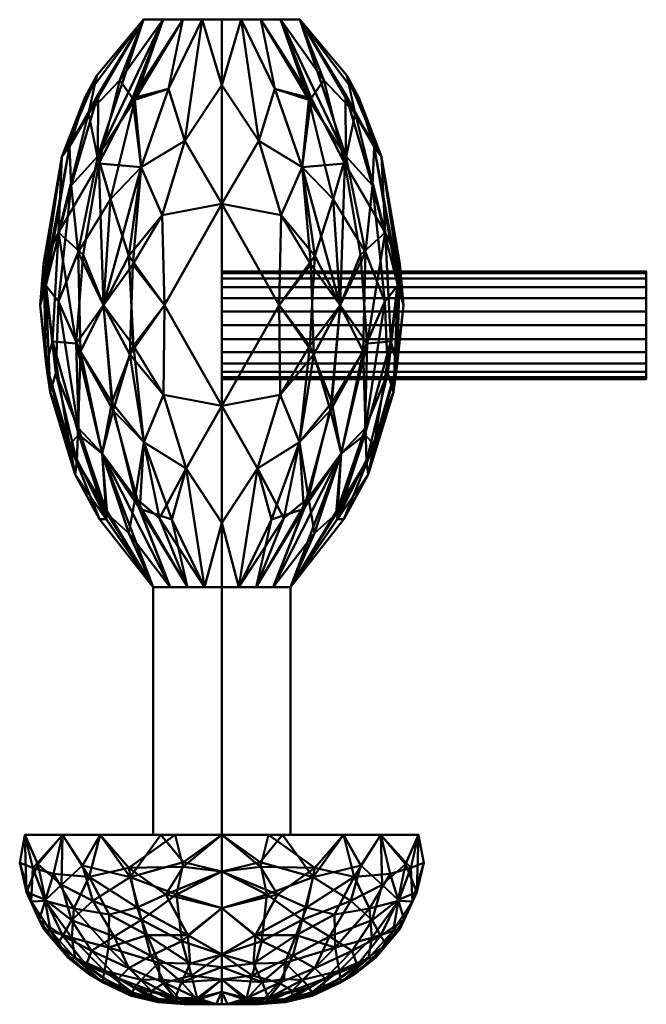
# Model space of a CAD drawing. Header units: millimetres. Extents: x -422 to 422, y -297 to 0.
# Tile 1 of 256: x -387 to -313, y -263 to -147. Entities that reach past the tile are written whole.
import ezdxf

# ---------------------------------------------------------------- set-up
doc = ezdxf.new("R2010")
doc.units = ezdxf.units.MM
doc.layers.add('A-GENM', color=13, linetype='Continuous', lineweight=40)

# ---------------------------------------------------------------- blocks, each defined once
blk = doc.blocks.new('MHS_Chartwell_Valve_Wall - MHS_Chartwell_Valve_Wall-25978-Preview')
at = {"layer": 'A-GENM'}
mesh = blk.add_polyface(dxfattribs=at)
corners = [(6.35, 50, 110), (6.13, 50, 108.36), (5.5, 50, 106.83), (4.49, 50, 105.51), (3.17, 50, 104.5), (1.64, 50, 103.87), (0, 50, 103.65), (-1.64, 50, 103.87), (-3.18, 50, 104.5), (-4.49, 50, 105.51), (-5.5, 50, 106.83), (-6.13, 50, 108.36), (-6.35, 50, 110), (-6.13, 50, 111.64), (-5.5, 50, 113.18), (-4.49, 50, 114.49), (-3.18, 50, 115.5), (-1.64, 50, 116.13), (0, 50, 116.35), (1.64, 50, 116.13), (3.17, 50, 115.5), (4.49, 50, 114.49), (5.5, 50, 113.18), (6.13, 50, 111.64)]
mesh.append_faces([[corners[k] for k in face] for face in [(17, 15, 16)]], dxfattribs={"vtx0": -1})
mesh.append_faces([[corners[k] for k in face] for face in [(6, 13, 17)]], dxfattribs={"vtx0": -1, "vtx1": -1, "vtx2": -1})
mesh.append_faces([[corners[k] for k in face] for face in [(22, 6, 17, 18)]], dxfattribs={"vtx0": -1, "vtx1": -1, "vtx3": -1})
mesh.append_faces([[corners[k] for k in face] for face in [(6, 11, 12, 13)]], dxfattribs={"vtx0": -1, "vtx3": -1})
mesh.append_faces([[corners[k] for k in face] for face in [(10, 11, 6, 9), (22, 23, 2)]], dxfattribs={"vtx1": -1, "vtx2": -1})
mesh.append_faces([[corners[k] for k in face] for face in [(2, 3, 6, 22)]], dxfattribs={"vtx1": -1, "vtx2": -1, "vtx3": -1})
mesh.append_faces([[corners[k] for k in face] for face in [(7, 8, 9, 6), (0, 1, 2, 23), (18, 19, 20)]], dxfattribs={"vtx2": -1})
mesh.append_faces([[corners[k] for k in face] for face in [(13, 14, 15, 17), (20, 21, 22, 18)]], dxfattribs={"vtx2": -1, "vtx3": -1})
mesh.append_faces([[corners[k] for k in face] for face in [(3, 4, 5, 6)]], dxfattribs={"vtx3": -1})
mesh = blk.add_polyface(dxfattribs=at)
corners = [(-6.35, 50, 110), (-6.13, 50, 108.36), (-5.5, 50, 106.83), (-4.49, 50, 105.51), (-3.18, 50, 104.5), (-1.64, 50, 103.87), (0, 50, 103.65), (1.64, 50, 103.87), (3.17, 50, 104.5), (4.49, 50, 105.51), (5.5, 50, 106.83), (6.13, 50, 108.36), (6.35, 50, 110), (6.35, 0, 110), (6.13, 0, 108.36), (5.5, 0, 106.83), (4.49, 0, 105.51), (3.17, 0, 104.5), (1.64, 0, 103.87), (0, 0, 103.65), (-1.64, 0, 103.87), (-3.18, 0, 104.5), (-4.49, 0, 105.51), (-5.5, 0, 106.83), (-6.13, 0, 108.36), (-6.35, 0, 110)]
mesh.append_faces([[corners[k] for k in face] for face in [(13, 14, 11, 12), (0, 1, 24, 25)]], dxfattribs={"vtx1": -1})
mesh.append_faces([[corners[k] for k in face] for face in [(14, 15, 10, 11), (16, 17, 8, 9), (15, 16, 9, 10), (17, 18, 7, 8), (6, 7, 18, 19), (19, 20, 5, 6), (20, 21, 4, 5), (22, 23, 2, 3), (21, 22, 3, 4), (23, 24, 1, 2)]], dxfattribs={"vtx1": -1, "vtx3": -1})
mesh = blk.add_polyface(dxfattribs=at)
corners = [(6.35, 50, 110), (6.13, 50, 111.64), (5.5, 50, 113.18), (4.49, 50, 114.49), (3.17, 50, 115.5), (1.64, 50, 116.13), (0, 50, 116.35), (-1.64, 50, 116.13), (-3.18, 50, 115.5), (-4.49, 50, 114.49), (-5.5, 50, 113.18), (-6.13, 50, 111.64), (-6.35, 50, 110), (-6.35, 0, 110), (-6.13, 0, 111.64), (-5.5, 0, 113.18), (-4.49, 0, 114.49), (-3.18, 0, 115.5), (-1.64, 0, 116.13), (0, 0, 116.35), (1.64, 0, 116.13), (3.17, 0, 115.5), (4.49, 0, 114.49), (5.5, 0, 113.18), (6.13, 0, 111.64), (6.35, 0, 110)]
mesh.append_faces([[corners[k] for k in face] for face in [(13, 14, 11, 12), (0, 1, 24, 25)]], dxfattribs={"vtx1": -1})
mesh.append_faces([[corners[k] for k in face] for face in [(14, 15, 10, 11), (16, 17, 8, 9), (15, 16, 9, 10), (17, 18, 7, 8), (6, 7, 18, 19), (19, 20, 5, 6), (20, 21, 4, 5), (22, 23, 2, 3), (21, 22, 3, 4), (23, 24, 1, 2)]], dxfattribs={"vtx1": -1, "vtx3": -1})
mesh = blk.add_polyface(dxfattribs=at)
corners = [(60.03, 0, 85.63), (60.03, 14.33, 90.28), (60.03, 23.18, 102.47), (60.03, 23.18, 117.53), (60.03, 14.33, 129.72), (60.03, 0, 134.37), (74.15, 0, 128.52), (80, 0, 114.4), (80, 4.4, 110), (80, 0, 105.6), (74.15, 0, 91.48), (80, 2.7, 111.7), (80, 2.7, 108.3), (74.56, 17.27, 115.42), (73.7, 15.34, 98.86), (78.29, 11.9, 106.27), (72.95, 19.39, 106.93), (67.9, 22.47, 113.59), (68.73, 17.41, 124.05), (77.1, 9.5, 121.3), (68.68, 0, 130.79), (71.85, 8.78, 128.52), (67.71, 20.77, 100.52), (67.81, 15.2, 93.01), (74.3, 8.36, 93.64), (60.03, 7.16, 87.95), (68.68, 0, 89.21), (80, 1.35, 106.95), (77.07, 0, 98.54), (78.4, 8.27, 100.98), (65.02, 10.78, 88.85), (64.35, 0, 87.42), (67.08, 5.32, 87.54), (70.03, 9.45, 90.48), (72.55, 4.72, 90.61), (76.62, 3.56, 94.9), (79.27, 2.91, 100.68), (72.02, 12.67, 94.04), (75.73, 10.95, 97.34), (77.47, 6.74, 97.58), (76.96, 12.17, 101.25), (75.39, 15.96, 103.69), (79.22, 8.34, 104.61), (80, 3.55, 109.15), (76.4, 15.7, 107.92), (78.99, 10.66, 110), (80, 3.55, 110.85), (78.59, 10.57, 115.18), (74.53, 18.1, 111.1), (77.38, 14.06, 112.56), (71.16, 20.97, 110.74), (66.78, 22.99, 106.9), (71.34, 20.19, 115.23), (67.8, 20.8, 119.32), (60.03, 18.75, 123.63), (72.17, 17.67, 119.91), (73.31, 13.36, 123.94), (76.05, 13.82, 118.68), (60.03, 23.18, 110), (64.64, 19.83, 123.23), (64.98, 15.61, 127.9), (60.03, 5.49, 132.59), (64.35, 0, 132.58), (67.08, 6.58, 132.13), (69.41, 13.26, 127.6), (63.91, 10.96, 131.34), (79.25, 5.05, 101.59), (80, 2.02, 107.62), (79.19, 9.76, 112.35), (63.91, 22.25, 118.99), (63.33, 23.8, 113.77), (71.92, 18.71, 101.76), (70.07, 17.71, 97.52), (60.03, 18.75, 96.37), (65.92, 18.89, 96.05), (63.48, 21.65, 99.48), (63.64, 16.39, 92.41), (79.69, 7.25, 113.16), (79.47, 7.22, 115.35), (80, 1.35, 113.05), (80, 2.02, 112.38), (79.29, 5.49, 117.99), (77.07, 0, 121.46), (77.41, 4.74, 123.43), (79.46, 2.85, 118.55), (78.03, 10.29, 118.01), (80, 0.67, 113.73), (79.6, 5.6, 103.74), (71.85, 3.98, 130.11), (75.19, 3.73, 127), (75.11, 7.43, 125.83), (75.61, 0, 124.99), (77.05, 7.35, 122.91), (70.04, 21.49, 107.14), (63.24, 4.52, 86.31), (75.61, 0, 95.01), (80, 0.67, 106.27), (79.57, 7.96, 106.93), (79.74, 7.51, 108.84), (76.93, 13.99, 115.52), (63.81, 4.55, 133.58), (68.6, 9.98, 130.1), (60.03, 9.91, 131.16), (78.54, 0, 117.93), (78.54, 0, 102.07)]
mesh.append_faces([[corners[k] for k in face] for face in [(104, 96, 9)]], dxfattribs={"vtx0": -1})
mesh.append_faces([[corners[k] for k in face] for face in [(80, 81, 79), (26, 34, 10), (8, 68, 46), (54, 69, 3), (73, 76, 1), (0, 94, 31), (12, 97, 43), (5, 100, 61)]], dxfattribs={"vtx0": -1, "vtx1": -1})
mesh.append_faces([[corners[k] for k in face] for face in [(40, 14, 41), (72, 23, 74), (101, 21, 64), (52, 55, 13), (78, 81, 80), (75, 22, 74), (49, 68, 45), (93, 50, 16), (28, 35, 36), (41, 44, 15), (42, 15, 97), (48, 50, 52), (34, 32, 33), (55, 53, 18), (29, 38, 40), (16, 41, 71), (48, 52, 13), (15, 44, 45), (69, 54, 59), (60, 4, 65), (46, 68, 77), (86, 84, 103), (56, 19, 57), (60, 18, 59), (71, 72, 22), (50, 51, 17), (33, 37, 24), (76, 30, 1), (37, 38, 24), (36, 39, 66), (94, 30, 32), (42, 29, 40), (35, 10, 34), (96, 104, 36), (27, 66, 87), (23, 37, 33), (34, 26, 32), (94, 32, 31), (33, 32, 30), (23, 33, 30), (34, 33, 24), (35, 34, 24), (39, 24, 38), (36, 35, 39), (72, 37, 23), (38, 29, 39), (37, 14, 38), (40, 38, 14), (39, 29, 66), (35, 24, 39), (14, 71, 41), (29, 87, 66), (44, 41, 16), (15, 40, 41), (40, 15, 42), (43, 97, 98), (16, 48, 44), (42, 97, 12), (49, 44, 48), (68, 8, 45), (44, 49, 45), (57, 13, 55), (11, 77, 78), (50, 48, 16), (48, 13, 49), (99, 13, 57), (49, 99, 68), (22, 93, 71), (50, 17, 52), (75, 51, 22), (70, 51, 58), (53, 52, 17), (52, 53, 55), (53, 59, 18), (56, 55, 18), (54, 60, 59), (57, 47, 99), (64, 56, 18), (90, 56, 21), (56, 57, 55), (47, 85, 78), (69, 59, 53), (70, 3, 69), (65, 61, 100), (64, 18, 60), (88, 63, 20), (100, 62, 63), (60, 65, 101), (56, 64, 21), (65, 63, 101), (87, 42, 12), (27, 36, 66), (77, 68, 47), (17, 69, 53), (69, 17, 70), (51, 70, 17), (72, 71, 14), (22, 51, 93), (37, 72, 14), (74, 76, 73), (74, 22, 72), (76, 74, 23), (73, 75, 74), (51, 75, 2), (30, 76, 23), (78, 77, 47), (85, 47, 57), (81, 83, 84), (21, 89, 90), (78, 85, 81), (81, 84, 79), (83, 89, 91), (81, 19, 92), (21, 88, 89), (83, 82, 84), (57, 19, 85), (81, 85, 19), (42, 87, 29), (89, 88, 6), (88, 21, 101), (89, 83, 90), (83, 92, 90), (56, 90, 19), (81, 92, 83), (19, 90, 92), (71, 93, 16), (51, 50, 93), (30, 94, 25), (98, 15, 45), (15, 98, 97), (8, 98, 45), (68, 99, 47), (13, 99, 49), (65, 100, 63), (101, 64, 60), (88, 101, 63)]], dxfattribs={"vtx0": -1, "vtx1": -1, "vtx2": -1})
mesh.append_faces([[corners[k] for k in face] for face in [(94, 0, 25), (51, 2, 58), (88, 20, 6), (32, 26, 31), (70, 58, 3), (60, 54, 4), (75, 73, 2), (89, 6, 91), (36, 27, 96), (84, 82, 103)]], dxfattribs={"vtx0": -1, "vtx2": -1})
mesh.append_faces([[corners[k] for k in face] for face in [(35, 28, 95, 10), (65, 4, 102, 61), (87, 12, 67, 27)]], dxfattribs={"vtx0": -1, "vtx3": -1})
mesh.append_faces([[corners[k] for k in face] for face in [(25, 1, 30), (8, 43, 98), (62, 20, 63), (5, 62, 100), (11, 46, 77), (80, 11, 78), (86, 79, 84), (91, 82, 83), (104, 28, 36)]], dxfattribs={"vtx1": -1, "vtx2": -1})
mesh.append_faces([[corners[k] for k in face] for face in [(103, 7, 86)]], dxfattribs={"vtx2": -1})
mesh = blk.add_polyface(dxfattribs=at)
corners = [(60.03, 0, 100.65), (60.03, 8.1, 105.33), (60.03, 8.1, 114.67), (60.03, 0, 119.35), (60.03, 0, 134.38), (60.03, 14.33, 129.72), (60.03, 23.18, 117.53), (60.03, 23.18, 102.47), (60.03, 14.33, 90.28), (60.03, 0, 85.63)]
mesh.append_faces([[corners[k] for k in face] for face in [(1, 7, 8, 0)]], dxfattribs={"vtx0": -1, "vtx2": -1})
mesh.append_faces([[corners[k] for k in face] for face in [(9, 0, 8)]], dxfattribs={"vtx1": -1})
mesh.append_faces([[corners[k] for k in face] for face in [(6, 7, 1, 2), (5, 6, 2, 3)]], dxfattribs={"vtx1": -1, "vtx3": -1})
mesh.append_faces([[corners[k] for k in face] for face in [(3, 4, 5)]], dxfattribs={"vtx2": -1})
mesh = blk.add_polyface(dxfattribs=at)
corners = [(-36.04, 0, 99.37), (-36.04, 9.21, 104.68), (-36.04, 9.21, 115.32), (-36.04, 0, 120.63), (-14.3, 0, 130.35), (9.51, 0, 129.89), (30.87, 0, 119.35), (30.87, 8.1, 114.67), (30.87, 8.1, 105.33), (30.87, 0, 100.65), (9.51, 0, 90.11), (-14.3, 0, 89.65), (-2.37, 13.93, 126.28), (-2.37, 13.93, 93.72), (-36.04, 4.6, 117.98), (30.87, 4.05, 117.01), (-36.04, 4.6, 102.02), (30.87, 4.05, 102.99), (-2.37, 21.4, 111.15), (-2.37, 6.74, 130.34), (13.78, 9.17, 126.25), (15.09, 14.08, 121.55), (30.87, 8.1, 110), (14.04, 17.94, 105.19), (-10.91, 19.23, 101.76), (-2.78, 19.22, 119.48), (-36.04, 9.21, 110), (16, 17.06, 115.34), (-21.04, 17.95, 114.57), (-18.61, 9.48, 126.79), (-19.94, 14.6, 121.98), (-2.37, 6.74, 89.66), (-18.61, 9.48, 93.21), (-19.07, 14.49, 97.47), (13.78, 9.17, 93.75), (15.09, 14.08, 98.45), (30.87, 2.02, 118.18), (23.26, 0, 123.1), (16.86, 4.19, 127.03), (-19.83, 18.83, 108.14), (-36.04, 2.3, 119.31), (-28.29, 0, 124.1), (-21.73, 4.36, 127.75), (-36.04, 2.3, 100.69), (-28.29, 0, 95.9), (-21.73, 4.36, 92.25), (30.87, 2.02, 101.82), (23.26, 0, 96.9), (16.86, 4.19, 92.97), (-36.04, 9.21, 107.34), (-24.98, 15.71, 103.49), (-2.39, 0, 130.12), (2.43, 10.38, 128.4), (-8.18, 10.96, 128.18), (-14.84, 13.1, 125.42), (-36.04, 6.91, 116.65), (-26.56, 10.25, 122.67), (9.09, 12.96, 125.21), (30.87, 6.07, 115.84), (20.33, 10.2, 122.34), (24.49, 10.93, 118.39), (22.22, 13.49, 116.68), (30.87, 8.1, 112.34), (12.07, 16.92, 119.07), (5.66, 19.54, 116.78), (-4.7, 20.73, 115.41), (22.74, 7.32, 122.83), (30.87, 8.1, 107.66), (22.86, 13.59, 104.37), (12.89, 16.84, 101.32), (2.16, 17.14, 97.6), (1.92, 19.92, 102.81), (-7.25, 20.99, 106.36), (4.63, 20.67, 107.34), (17.57, 17.25, 110.24), (7.9, 20.23, 111.04), (22.86, 14.39, 106.96), (-8.28, 16.34, 96.46), (3.11, 16.64, 122.88), (-8.63, 16.93, 122.74), (-16.47, 17.75, 118.9), (-36.04, 9.21, 112.66), (-27.22, 14.56, 116.58), (-2.39, 0, 89.88), (-7.17, 10.47, 91.44), (3.44, 10.85, 92.01), (10.05, 12.79, 94.95), (30.87, 6.07, 104.16), (21.61, 9.67, 98.05), (-36.04, 6.91, 103.35), (-28.88, 12.01, 100.78), (-26.77, 10.53, 97.69), (8.21, 6.88, 128.98), (-12.98, 7.01, 129.36), (-27.86, 6.26, 124.37), (-27.86, 6.26, 95.63), (-12.98, 7.01, 90.64), (8.21, 6.88, 91.02), (22.88, 5.87, 96.53), (-29.44, 14.72, 108.06), (-26.8, 16.14, 111.17)]
mesh.append_faces([[corners[k] for k in face] for face in [(36, 37, 6)]], dxfattribs={"vtx0": -1})
mesh.append_faces([[corners[k] for k in face] for face in [(15, 66, 36), (26, 99, 49), (37, 38, 5), (44, 45, 11), (16, 95, 43), (10, 48, 47), (14, 56, 55), (58, 59, 15), (22, 74, 62), (17, 88, 87), (40, 94, 14), (46, 98, 17), (81, 100, 26)]], dxfattribs={"vtx0": -1, "vtx1": -1})
mesh.append_faces([[corners[k] for k in face] for face in [(48, 97, 34), (56, 29, 54), (52, 53, 19), (93, 4, 19), (52, 19, 92), (12, 57, 78), (88, 34, 86), (20, 59, 57), (96, 11, 45), (84, 31, 96), (32, 13, 84), (52, 57, 12), (60, 61, 21), (70, 77, 24), (73, 71, 72), (73, 74, 23), (21, 61, 63), (67, 68, 76), (68, 69, 23), (33, 13, 32), (64, 65, 25), (73, 72, 18), (39, 99, 100), (62, 27, 61), (25, 63, 64), (100, 81, 28), (30, 80, 82), (53, 54, 29), (79, 12, 78), (30, 79, 80), (84, 85, 31), (50, 39, 24), (85, 86, 34), (35, 70, 69), (35, 69, 68), (92, 5, 38), (38, 36, 66), (36, 38, 37), (92, 38, 20), (18, 39, 28), (42, 40, 41), (40, 42, 94), (93, 29, 42), (42, 29, 94), (43, 45, 44), (95, 32, 45), (96, 45, 32), (46, 48, 98), (47, 48, 46), (48, 34, 98), (33, 90, 50), (50, 49, 99), (33, 50, 24), (57, 52, 20), (53, 52, 12), (12, 79, 54), (53, 29, 93), (12, 54, 53), (55, 56, 30), (94, 56, 14), (30, 56, 54), (78, 57, 21), (59, 21, 57), (66, 59, 20), (60, 59, 58), (61, 60, 7), (59, 60, 21), (61, 27, 63), (64, 63, 27), (78, 63, 25), (75, 27, 74), (64, 75, 65), (18, 28, 65), (80, 65, 28), (38, 66, 20), (15, 59, 66), (35, 68, 8), (76, 68, 23), (35, 86, 70), (71, 23, 69), (77, 70, 13), (71, 70, 24), (70, 71, 69), (71, 24, 72), (24, 39, 72), (39, 18, 72), (75, 74, 73), (71, 73, 23), (75, 73, 18), (62, 74, 27), (65, 75, 18), (27, 75, 64), (23, 74, 76), (22, 76, 74), (13, 33, 77), (24, 77, 33), (63, 78, 21), (79, 78, 25), (25, 65, 80), (79, 30, 54), (25, 80, 79), (80, 28, 82), (81, 82, 28), (30, 82, 2), (31, 97, 10), (85, 84, 13), (13, 70, 86), (85, 34, 97), (13, 86, 85), (87, 88, 35), (98, 88, 17), (35, 88, 86), (89, 90, 91), (50, 90, 1), (91, 90, 33), (33, 32, 91), (91, 32, 95), (52, 92, 20), (5, 92, 19), (4, 93, 42), (53, 93, 19), (56, 94, 29), (43, 95, 45), (91, 95, 16), (84, 96, 32), (11, 96, 31), (10, 97, 48), (85, 97, 31), (88, 98, 34), (100, 99, 26), (50, 99, 39), (39, 100, 28)]], dxfattribs={"vtx0": -1, "vtx1": -1, "vtx2": -1})
mesh.append_faces([[corners[k] for k in face] for face in [(76, 22, 67), (35, 8, 87), (30, 2, 55), (42, 41, 4), (50, 1, 49), (61, 7, 62), (82, 81, 2)]], dxfattribs={"vtx0": -1, "vtx2": -1})
mesh.append_faces([[corners[k] for k in face] for face in [(31, 10, 83, 11)]], dxfattribs={"vtx0": -1, "vtx3": -1})
mesh.append_faces([[corners[k] for k in face] for face in [(51, 5, 19, 4), (58, 7, 60), (89, 1, 90), (16, 89, 91), (67, 8, 68)]], dxfattribs={"vtx1": -1, "vtx2": -1})
mesh.append_faces([[corners[k] for k in face] for face in [(40, 3, 41), (46, 9, 47), (44, 0, 43)]], dxfattribs={"vtx2": -1})
mesh = blk.add_polyface(dxfattribs=at)
corners = [(30.87, 0, 100.65), (30.87, 8.1, 105.33), (30.87, 8.1, 114.67), (30.87, 0, 119.35), (60.03, 0, 119.35), (60.03, 8.1, 114.67), (60.03, 8.1, 105.33), (60.03, 0, 100.65)]
mesh.append_faces([[corners[k] for k in face] for face in [(4, 5, 2, 3)]], dxfattribs={"vtx1": -1})
mesh.append_faces([[corners[k] for k in face] for face in [(1, 2, 5, 6)]], dxfattribs={"vtx1": -1, "vtx3": -1})
mesh.append_faces([[corners[k] for k in face] for face in [(6, 7, 0, 1)]], dxfattribs={"vtx3": -1})
mesh = blk.add_polyface(dxfattribs=at)
corners = [(80, 0, 105.6), (80, 4.4, 110), (80, 0, 114.4), (80, 0, 110)]
mesh.append_faces([[corners[k] for k in face] for face in [(3, 0, 1, 2)]])
mesh = blk.add_polyface(dxfattribs=at)
corners = [(-36.04, 0, 120.63), (-36.04, -9.21, 115.32), (-36.04, -9.21, 104.68), (-36.04, 0, 99.37), (-14.3, 0, 89.65), (9.51, 0, 90.11), (30.87, 0, 100.65), (30.87, -8.1, 105.33), (30.87, -8.1, 114.67), (30.87, 0, 119.35), (9.51, 0, 129.89), (-14.3, 0, 130.35), (-2.37, -13.93, 93.72), (-2.37, -13.93, 126.28), (30.87, -4.05, 102.99), (-36.04, -4.6, 102.02), (-36.04, -4.6, 117.98), (30.87, -4.05, 117.01), (-2.37, -21.4, 108.85), (-2.37, -6.74, 89.66), (13.78, -9.17, 93.75), (15.09, -14.08, 98.45), (30.87, -8.1, 110), (14.04, -17.94, 114.81), (-10.91, -19.23, 118.24), (-2.78, -19.22, 100.52), (-36.04, -9.21, 110), (16, -17.06, 104.66), (-21.04, -17.95, 105.43), (-18.61, -9.48, 93.21), (-19.94, -14.6, 98.02), (-2.37, -6.74, 130.34), (-18.61, -9.48, 126.79), (-19.07, -14.49, 122.53), (13.78, -9.17, 126.25), (15.09, -14.08, 121.55), (30.87, -2.02, 101.82), (23.26, 0, 96.9), (16.86, -4.19, 92.97), (-19.83, -18.83, 111.86), (-36.04, -2.3, 100.69), (-28.29, 0, 95.9), (-21.73, -4.36, 92.25), (-36.04, -2.3, 119.31), (-28.29, 0, 124.1), (-21.73, -4.36, 127.75), (30.87, -2.02, 118.18), (23.26, 0, 123.1), (16.86, -4.19, 127.03), (-36.04, -9.21, 112.66), (-24.98, -15.71, 116.51), (-2.39, 0, 89.88), (2.43, -10.38, 91.6), (-8.18, -10.96, 91.82), (-14.84, -13.1, 94.58), (-36.04, -6.91, 103.35), (-26.56, -10.25, 97.33), (9.09, -12.96, 94.79), (30.87, -6.07, 104.16), (20.33, -10.2, 97.66), (24.49, -10.93, 101.61), (22.22, -13.49, 103.32), (30.87, -8.1, 107.66), (12.07, -16.92, 100.93), (5.66, -19.54, 103.22), (-4.7, -20.73, 104.59), (22.74, -7.32, 97.17), (30.87, -8.1, 112.34), (22.86, -13.59, 115.63), (12.89, -16.84, 118.68), (2.16, -17.14, 122.4), (1.92, -19.92, 117.19), (-7.25, -20.99, 113.64), (4.63, -20.67, 112.66), (17.57, -17.25, 109.76), (7.9, -20.23, 108.96), (22.86, -14.39, 113.04), (-8.28, -16.34, 123.54), (3.11, -16.64, 97.12), (-8.63, -16.93, 97.26), (-16.47, -17.75, 101.1), (-36.04, -9.21, 107.34), (-27.22, -14.56, 103.42), (-2.39, 0, 130.12), (-7.17, -10.47, 128.56), (3.44, -10.85, 127.99), (10.05, -12.79, 125.05), (30.87, -6.07, 115.84), (21.61, -9.67, 121.95), (-36.04, -6.91, 116.65), (-28.88, -12.01, 119.22), (-26.77, -10.53, 122.31), (8.21, -6.88, 91.02), (-12.98, -7.01, 90.64), (-27.86, -6.26, 95.63), (-27.86, -6.26, 124.37), (-12.98, -7.01, 129.36), (8.21, -6.88, 128.98), (22.88, -5.87, 123.47), (-29.44, -14.72, 111.94), (-26.8, -16.14, 108.83)]
mesh.append_faces([[corners[k] for k in face] for face in [(26, 99, 49), (37, 38, 5), (14, 66, 36), (44, 45, 11), (16, 95, 43), (4, 42, 41), (10, 48, 47), (15, 56, 55), (58, 59, 14), (22, 74, 62), (8, 68, 67), (17, 88, 87), (40, 94, 15), (46, 98, 17), (81, 100, 26)]], dxfattribs={"vtx0": -1, "vtx1": -1})
mesh.append_faces([[corners[k] for k in face] for face in [(52, 53, 19), (52, 19, 92), (52, 57, 12), (56, 29, 54), (92, 5, 38), (57, 52, 20), (73, 71, 72), (12, 57, 78), (20, 59, 57), (88, 34, 86), (60, 61, 21), (97, 10, 31), (96, 11, 45), (32, 13, 84), (70, 77, 24), (48, 97, 34), (42, 93, 29), (73, 74, 23), (21, 61, 63), (67, 68, 76), (68, 69, 23), (33, 13, 32), (64, 65, 25), (73, 72, 18), (39, 99, 100), (62, 27, 61), (25, 63, 64), (100, 81, 28), (30, 80, 82), (53, 54, 29), (79, 12, 78), (30, 79, 80), (84, 85, 31), (50, 39, 24), (85, 86, 34), (35, 70, 69), (68, 23, 76), (36, 38, 37), (38, 36, 66), (92, 38, 20), (18, 39, 28), (40, 42, 94), (41, 42, 40), (42, 29, 94), (43, 45, 44), (95, 32, 45), (96, 45, 32), (46, 48, 98), (47, 48, 46), (48, 34, 98), (33, 90, 50), (50, 49, 99), (33, 50, 24), (19, 93, 4), (53, 52, 12), (12, 79, 54), (53, 29, 93), (12, 54, 53), (55, 56, 30), (94, 56, 15), (30, 56, 54), (78, 57, 21), (59, 21, 57), (66, 59, 20), (60, 59, 58), (61, 60, 7), (59, 60, 21), (61, 27, 63), (64, 63, 27), (78, 63, 25), (75, 27, 74), (64, 75, 65), (18, 28, 65), (80, 65, 28), (38, 66, 20), (14, 59, 66), (8, 35, 68), (69, 68, 35), (35, 86, 70), (71, 23, 69), (77, 70, 13), (71, 70, 24), (70, 71, 69), (71, 24, 72), (24, 39, 72), (39, 18, 72), (75, 74, 73), (71, 73, 23), (75, 73, 18), (62, 74, 27), (65, 75, 18), (27, 75, 64), (23, 74, 76), (22, 76, 74), (13, 33, 77), (24, 77, 33), (63, 78, 21), (79, 78, 25), (25, 65, 80), (79, 30, 54), (25, 80, 79), (80, 28, 82), (81, 82, 28), (30, 82, 2), (85, 84, 13), (96, 84, 31), (13, 70, 86), (85, 34, 97), (13, 86, 85), (87, 88, 35), (98, 88, 17), (35, 88, 86), (89, 90, 91), (50, 90, 1), (91, 90, 33), (33, 32, 91), (91, 32, 95), (52, 92, 20), (5, 92, 19), (4, 93, 42), (53, 93, 19), (56, 94, 29), (43, 95, 45), (91, 95, 16), (84, 96, 32), (11, 96, 31), (10, 97, 48), (85, 97, 31), (88, 98, 34), (100, 99, 26), (50, 99, 39), (39, 100, 28)]], dxfattribs={"vtx0": -1, "vtx1": -1, "vtx2": -1})
mesh.append_faces([[corners[k] for k in face] for face in [(76, 22, 67), (35, 8, 87), (30, 2, 55), (50, 1, 49), (61, 7, 62), (82, 81, 2)]], dxfattribs={"vtx0": -1, "vtx2": -1})
mesh.append_faces([[corners[k] for k in face] for face in [(19, 4, 51, 5)]], dxfattribs={"vtx0": -1, "vtx3": -1})
mesh.append_faces([[corners[k] for k in face] for face in [(83, 11, 31, 10), (58, 7, 60), (89, 1, 90), (16, 89, 91)]], dxfattribs={"vtx1": -1, "vtx2": -1})
mesh.append_faces([[corners[k] for k in face] for face in [(40, 3, 41), (46, 9, 47), (37, 6, 36), (44, 0, 43)]], dxfattribs={"vtx2": -1})
mesh = blk.add_polyface(dxfattribs=at)
corners = [(6.35, 0, 110), (6.13, 0, 111.64), (5.5, 0, 113.18), (4.49, 0, 114.49), (3.17, 0, 115.5), (1.64, 0, 116.13), (0, 0, 116.35), (-1.64, 0, 116.13), (-3.18, 0, 115.5), (-4.49, 0, 114.49), (-5.5, 0, 113.18), (-6.13, 0, 111.64), (-6.35, 0, 110), (-6.13, 0, 108.36), (-5.5, 0, 106.83), (-4.49, 0, 105.51), (-3.18, 0, 104.5), (-1.64, 0, 103.87), (0, 0, 103.65), (1.64, 0, 103.87), (3.17, 0, 104.5), (4.49, 0, 105.51), (5.5, 0, 106.83), (6.13, 0, 108.36)]
mesh.append_faces([[corners[k] for k in face] for face in [(9, 7, 8)]], dxfattribs={"vtx0": -1})
mesh.append_faces([[corners[k] for k in face] for face in [(18, 7, 11, 12)]], dxfattribs={"vtx0": -1, "vtx1": -1, "vtx3": -1})
mesh.append_faces([[corners[k] for k in face] for face in [(2, 6, 7, 18), (18, 21, 22, 2)]], dxfattribs={"vtx0": -1, "vtx2": -1, "vtx3": -1})
mesh.append_faces([[corners[k] for k in face] for face in [(22, 0, 1, 2), (18, 12, 13, 14)]], dxfattribs={"vtx0": -1, "vtx3": -1})
mesh.append_faces([[corners[k] for k in face] for face in [(23, 0, 22)]], dxfattribs={"vtx1": -1})
mesh.append_faces([[corners[k] for k in face] for face in [(14, 15, 18)]], dxfattribs={"vtx1": -1, "vtx2": -1})
mesh.append_faces([[corners[k] for k in face] for face in [(4, 5, 6), (19, 20, 21, 18)]], dxfattribs={"vtx2": -1})
mesh.append_faces([[corners[k] for k in face] for face in [(9, 10, 11, 7), (2, 3, 4, 6)]], dxfattribs={"vtx2": -1, "vtx3": -1})
mesh.append_faces([[corners[k] for k in face] for face in [(15, 16, 17, 18)]], dxfattribs={"vtx3": -1})
mesh = blk.add_polyface(dxfattribs=at)
corners = [(30.87, 0, 119.35), (30.87, -8.1, 114.67), (30.87, -8.1, 105.33), (30.87, 0, 100.65), (60.03, 0, 100.65), (60.03, -8.1, 105.33), (60.03, -8.1, 114.67), (60.03, 0, 119.35)]
mesh.append_faces([[corners[k] for k in face] for face in [(4, 5, 2, 3)]], dxfattribs={"vtx1": -1})
mesh.append_faces([[corners[k] for k in face] for face in [(1, 2, 5, 6)]], dxfattribs={"vtx1": -1, "vtx3": -1})
mesh.append_faces([[corners[k] for k in face] for face in [(6, 7, 0, 1)]], dxfattribs={"vtx3": -1})
mesh = blk.add_polyface(dxfattribs=at)
corners = [(60.03, 0, 134.37), (60.03, -14.33, 129.72), (60.03, -23.18, 117.53), (60.03, -23.18, 102.47), (60.03, -14.33, 90.28), (60.03, 0, 85.63), (74.15, 0, 91.48), (80, 0, 105.6), (80, -4.4, 110), (80, 0, 114.4), (74.15, 0, 128.52), (80, -2.7, 108.3), (80, -2.7, 111.7), (74.56, -17.27, 104.58), (73.7, -15.34, 121.14), (78.29, -11.9, 113.73), (72.95, -19.39, 113.07), (67.9, -22.47, 106.41), (68.73, -17.41, 95.95), (77.1, -9.5, 98.7), (68.68, 0, 89.21), (71.85, -8.78, 91.48), (67.71, -20.77, 119.48), (67.81, -15.2, 126.99), (74.3, -8.36, 126.36), (60.03, -7.16, 132.05), (68.68, 0, 130.79), (80, -1.35, 113.05), (77.07, 0, 121.46), (78.4, -8.27, 119.02), (65.02, -10.78, 131.15), (64.35, 0, 132.58), (67.08, -5.32, 132.46), (70.03, -9.45, 129.52), (72.55, -4.72, 129.39), (76.62, -3.56, 125.1), (79.27, -2.91, 119.32), (72.02, -12.67, 125.96), (75.73, -10.95, 122.66), (77.47, -6.74, 122.42), (76.96, -12.17, 118.75), (75.39, -15.96, 116.31), (79.22, -8.34, 115.39), (80, -3.55, 110.85), (76.4, -15.7, 112.08), (78.99, -10.66, 110), (80, -3.55, 109.15), (78.59, -10.57, 104.82), (74.53, -18.1, 108.9), (77.38, -14.06, 107.44), (71.16, -20.97, 109.26), (66.78, -22.99, 113.1), (71.34, -20.19, 104.77), (67.8, -20.8, 100.68), (60.03, -18.75, 96.37), (72.17, -17.67, 100.09), (73.31, -13.36, 96.06), (76.05, -13.82, 101.32), (60.03, -23.18, 110), (64.64, -19.83, 96.77), (64.98, -15.61, 92.1), (60.03, -5.49, 87.41), (64.35, 0, 87.42), (67.08, -6.58, 87.87), (69.41, -13.26, 92.4), (63.91, -10.96, 88.66), (79.25, -5.05, 118.41), (80, -2.02, 112.38), (79.19, -9.76, 107.65), (63.91, -22.25, 101.01), (63.33, -23.8, 106.23), (71.92, -18.71, 118.24), (70.07, -17.71, 122.48), (60.03, -18.75, 123.63), (65.92, -18.89, 123.95), (63.48, -21.65, 120.52), (63.64, -16.39, 127.59), (79.69, -7.25, 106.84), (79.47, -7.22, 104.65), (80, -1.35, 106.95), (80, -2.02, 107.62), (79.29, -5.49, 102.01), (77.07, 0, 98.54), (77.41, -4.74, 96.57), (79.46, -2.85, 101.45), (78.03, -10.29, 101.99), (80, -0.67, 106.27), (79.6, -5.6, 116.26), (71.85, -3.98, 89.89), (75.19, -3.73, 93), (75.11, -7.43, 94.17), (75.61, 0, 95.01), (77.05, -7.35, 97.09), (70.04, -21.49, 112.86), (63.24, -4.52, 133.69), (75.61, 0, 124.99), (80, -0.67, 113.73), (79.57, -7.96, 113.07), (79.74, -7.51, 111.16), (76.93, -13.99, 104.48), (63.81, -4.55, 86.42), (68.6, -9.98, 89.9), (60.03, -9.91, 88.84), (78.54, 0, 102.07), (78.54, 0, 117.93)]
mesh.append_faces([[corners[k] for k in face] for face in [(104, 96, 9)]], dxfattribs={"vtx0": -1})
mesh.append_faces([[corners[k] for k in face] for face in [(80, 81, 79), (26, 34, 10), (8, 68, 46), (54, 69, 3), (73, 76, 1), (0, 94, 31), (12, 97, 43), (5, 100, 61)]], dxfattribs={"vtx0": -1, "vtx1": -1})
mesh.append_faces([[corners[k] for k in face] for face in [(40, 14, 41), (72, 23, 74), (75, 22, 74), (101, 21, 64), (13, 52, 55), (78, 81, 80), (49, 68, 45), (93, 50, 16), (28, 35, 36), (41, 44, 15), (42, 15, 97), (48, 50, 52), (34, 32, 33), (55, 53, 18), (29, 38, 40), (16, 41, 71), (48, 52, 13), (15, 44, 45), (69, 54, 59), (60, 4, 65), (46, 68, 77), (86, 84, 103), (56, 19, 57), (60, 18, 59), (71, 72, 22), (50, 51, 17), (33, 37, 24), (76, 30, 1), (37, 38, 24), (36, 39, 66), (94, 30, 32), (42, 29, 40), (35, 10, 34), (96, 104, 36), (27, 66, 87), (23, 37, 33), (34, 26, 32), (94, 32, 31), (33, 32, 30), (23, 33, 30), (34, 33, 24), (35, 34, 24), (39, 24, 38), (36, 35, 39), (72, 37, 23), (38, 29, 39), (37, 14, 38), (40, 38, 14), (39, 29, 66), (35, 24, 39), (14, 71, 41), (29, 87, 66), (44, 41, 16), (15, 40, 41), (40, 15, 42), (43, 97, 98), (16, 48, 44), (42, 97, 12), (49, 44, 48), (68, 8, 45), (44, 49, 45), (57, 13, 55), (11, 77, 78), (50, 48, 16), (48, 13, 49), (99, 13, 57), (49, 99, 68), (22, 93, 71), (50, 17, 52), (75, 51, 22), (70, 51, 58), (53, 52, 17), (52, 53, 55), (53, 59, 18), (56, 55, 18), (54, 60, 59), (57, 47, 99), (64, 56, 18), (90, 56, 21), (56, 57, 55), (47, 85, 78), (69, 59, 53), (70, 3, 69), (65, 61, 100), (64, 18, 60), (88, 63, 20), (100, 62, 63), (60, 65, 101), (56, 64, 21), (65, 63, 101), (87, 42, 12), (27, 36, 66), (77, 68, 47), (17, 69, 53), (69, 17, 70), (51, 70, 17), (72, 71, 14), (22, 51, 93), (37, 72, 14), (74, 76, 73), (74, 22, 72), (76, 74, 23), (73, 75, 74), (51, 75, 2), (30, 76, 23), (78, 77, 47), (85, 47, 57), (81, 83, 84), (21, 89, 90), (78, 85, 81), (81, 84, 79), (83, 89, 91), (81, 19, 92), (21, 88, 89), (83, 82, 84), (57, 19, 85), (81, 85, 19), (42, 87, 29), (89, 88, 6), (88, 21, 101), (89, 83, 90), (83, 92, 90), (56, 90, 19), (81, 92, 83), (19, 90, 92), (71, 93, 16), (51, 50, 93), (30, 94, 25), (98, 15, 45), (15, 98, 97), (8, 98, 45), (68, 99, 47), (13, 99, 49), (65, 100, 63), (101, 64, 60), (88, 101, 63)]], dxfattribs={"vtx0": -1, "vtx1": -1, "vtx2": -1})
mesh.append_faces([[corners[k] for k in face] for face in [(94, 0, 25), (51, 2, 58), (88, 20, 6), (32, 26, 31), (70, 58, 3), (60, 54, 4), (75, 73, 2), (89, 6, 91), (36, 27, 96), (84, 82, 103)]], dxfattribs={"vtx0": -1, "vtx2": -1})
mesh.append_faces([[corners[k] for k in face] for face in [(35, 28, 95, 10), (65, 4, 102, 61), (87, 12, 67, 27)]], dxfattribs={"vtx0": -1, "vtx3": -1})
mesh.append_faces([[corners[k] for k in face] for face in [(25, 1, 30), (8, 43, 98), (62, 20, 63), (5, 62, 100), (11, 46, 77), (80, 11, 78), (86, 79, 84), (91, 82, 83), (104, 28, 36)]], dxfattribs={"vtx1": -1, "vtx2": -1})
mesh.append_faces([[corners[k] for k in face] for face in [(103, 7, 86)]], dxfattribs={"vtx2": -1})
mesh = blk.add_polyface(dxfattribs=at)
corners = [(60.03, 0, 119.35), (60.03, -8.1, 114.67), (60.03, -8.1, 105.33), (60.03, 0, 100.65), (60.03, 0, 85.63), (60.03, -14.33, 90.28), (60.03, -23.18, 102.47), (60.03, -23.18, 117.53), (60.03, -14.33, 129.72), (60.03, 0, 134.38)]
mesh.append_faces([[corners[k] for k in face] for face in [(0, 8, 9)]], dxfattribs={"vtx0": -1})
mesh.append_faces([[corners[k] for k in face] for face in [(1, 7, 8, 0), (7, 1, 2)]], dxfattribs={"vtx0": -1, "vtx2": -1})
mesh.append_faces([[corners[k] for k in face] for face in [(2, 5, 6, 7)]], dxfattribs={"vtx0": -1, "vtx3": -1})
mesh.append_faces([[corners[k] for k in face] for face in [(3, 4, 5, 2)]], dxfattribs={"vtx2": -1})
mesh = blk.add_polyface(dxfattribs=at)
corners = [(80, 0, 114.4), (80, -4.4, 110), (80, 0, 105.6), (80, 0, 110)]
mesh.append_faces([[corners[k] for k in face] for face in [(1, 2, 3, 0)]])

msp = doc.modelspace()

# ---------------------------------------------------------------- block references
at = {"layer": 'A-GENM', "rotation": 269.9999999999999}
msp.add_blockref('MHS_Chartwell_Valve_Wall - MHS_Chartwell_Valve_Wall-25978-Preview', (-363, -182.5), dxfattribs=at)

doc.saveas('drawing.dxf')
